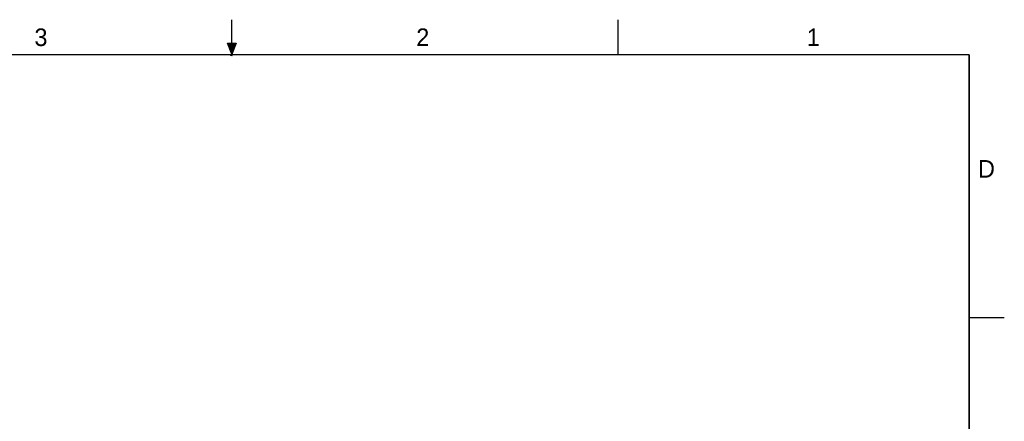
# Model space of a CAD drawing. Header units: inches. Extents: x 0 to 22, y 0 to 17.
# Tile 10 of 10: x 8 to 22, y 11.3 to 17. Entities that reach past the tile are written whole.
import ezdxf

# ---------------------------------------------------------------- set-up
doc = ezdxf.new("R2010")
doc.units = ezdxf.units.IN
doc.header["$LTSCALE"] = 1.21
doc.header["$MEASUREMENT"] = 0
doc.layers.get('0').update_dxf_attribs({"linetype": 'CONTINUOUS'})
doc.styles.add('TEXTSTYLE_2', font='txt')

msp = doc.modelspace()

# ---------------------------------------------------------------- hatches: boundary and pattern name
at = {"linetype": 'CONTINUOUS'}
msp.add_hatch(color=2, dxfattribs=at).paths.add_polyline_path([(11, 16.51), (10.9375, 16.6663), (11.0625, 16.6663)])

# ---------------------------------------------------------------- linework, layer by layer
at = {"color": 2, "linetype": 'CONTINUOUS'}
for p, q in [((11, 16.485), (11, 17)), ((16.5, 16.5), (16.5, 17)), ((11, 16.51), (10.9375, 16.6663)), ((10.9375, 16.6663), (11.0625, 16.6663)), ((11.0625, 16.6663), (11, 16.51)), ((11.015, 16.515), (10.985, 16.485)), ((10.985, 16.485), (11, 16.515)), ((11, 16.485), (11.015, 16.515)), ((22, 12.75), (21.5, 12.75))]:
    msp.add_line(p, q, dxfattribs=at)
at = {"color": 7, "linetype": 'CONTINUOUS', "const_width": 0.02}
for points in [[(21.5, 16.5), (0.5, 16.5)], [(21.5, 0.5), (21.5, 16.5)]]:
    msp.add_lwpolyline(points, dxfattribs=at)

# ---------------------------------------------------------------- texts
at = {"color": 2, "linetype": 'CONTINUOUS', "char_height": 0.25, "width": 0.25, "attachment_point": 1, "line_spacing_factor": 0.9, "style": 'TEXTSTYLE_2'}
for s, insert in [('3', (8.1875, 16.875)), ('2', (13.625, 16.875)), ('1', (19.1875, 16.875)), ('D', (21.625, 15))]:
    msp.add_mtext(s, dxfattribs=dict(at, insert=insert))

doc.saveas('drawing.dxf')
